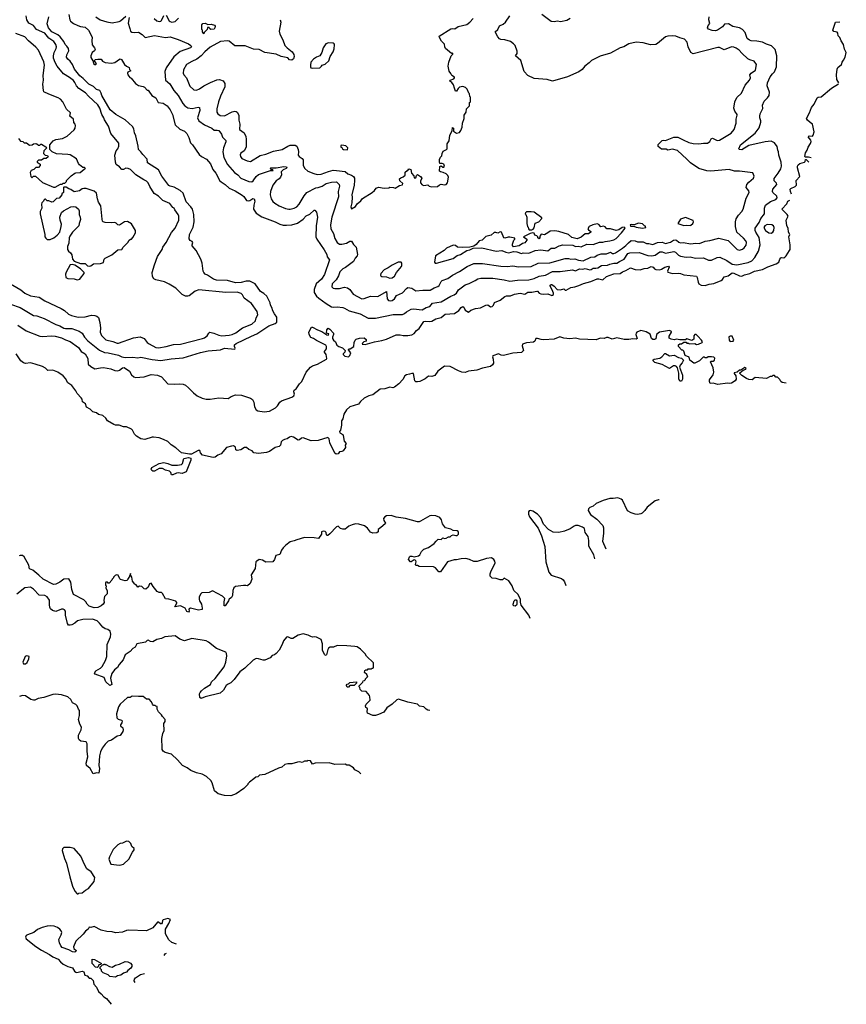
# Model space of a CAD drawing. Extents: x 1863017 to 1989460, y 394564 to 532820.
# Tile 37 of 213: x 1979060 to 1989460, y 429410 to 441798. Entities that reach past the tile are written whole.
import ezdxf

# ---------------------------------------------------------------- set-up
doc = ezdxf.new("R2010")
doc.units = 0

msp = doc.modelspace()

# ---------------------------------------------------------------- linework, layer by layer
at = {"layer": '0CON10XD'}
for points in [[(1978895, 438502), (1979075, 438398), (1979126, 438356), (1979195, 438324), (1979307, 438307), (1979375, 438262), (1979582, 438165), (1979625, 438137), (1979675, 438093), (1979713, 438075), (1979795, 438054), (1979885, 438058), (1979965, 438079), (1980005, 438078), (1980029, 438069), (1980050, 438050), (1980069, 437989), (1980075, 437915), (1980072, 437865), (1980091, 437825), (1980145, 437770), (1980230, 437750), (1980285, 437726), (1980305, 437727), (1980493, 437797), (1980575, 437807), (1980627, 437787), (1980663, 437735), (1980688, 437718), (1980775, 437674), (1980805, 437669), (1980905, 437684), (1980995, 437713), (1981085, 437715), (1981361, 437785), (1981384, 437795), (1981418, 437822), (1981438, 437855), (1981452, 437865), (1981503, 437855), (1981565, 437830), (1981605, 437822), (1981695, 437828), (1981735, 437838), (1981780, 437860), (1981865, 437921), (1981980, 437965), (1982025, 438011), (1982034, 438045), (1982056, 438085), (1982048, 438125), (1981978, 438225), (1981884, 438295), (1981864, 438335), (1981845, 438354), (1981795, 438370), (1981655, 438365), (1981315, 438399), (1981266, 438384), (1981193, 438325), (1981175, 438318), (1981145, 438318), (1981105, 438339), (1981025, 438418), (1980939, 438469), (1980880, 438500), (1980775, 438523), (1980748, 438538), (1980731, 438565), (1980728, 438615), (1980755, 438715), (1980793, 438817), (1980851, 438905), (1980862, 438935), (1980905, 438994), (1980971, 439119), (1981016, 439175), (1981064, 439275), (1981064, 439324), (1981056, 439345), (1981010, 439405), (1981005, 439426), (1980985, 439436), (1980947, 439485), (1980863, 439523), (1980805, 439576), (1980752, 439612), (1980697, 439697), (1980677, 439745), (1980655, 439766), (1980621, 439781), (1980520, 439845), (1980454, 439915), (1980425, 439927), (1980395, 439929), (1980365, 439914), (1980345, 439912), (1980317, 439947), (1980275, 439976), (1980265, 440005), (1980256, 440095), (1980274, 440146), (1980296, 440175), (1980307, 440205), (1980306, 440246), (1980208, 440365), (1980177, 440457), (1980127, 440537), (1980119, 440565), (1980095, 440605), (1980068, 440685), (1980045, 440725), (1979925, 440835), (1979889, 440879), (1979805, 440931), (1979776, 440965), (1979755, 441008), (1979735, 441032), (1979685, 441072), (1979611, 441115), (1979533, 441215), (1979505, 441261), (1979486, 441315), (1979485, 441345), (1979495, 441385), (1979520, 441435), (1979522, 441455), (1979515, 441486), (1979489, 441525), (1979425, 441565), (1979375, 441627), (1979273, 441673), (1979233, 441725), (1979173, 441753), (1979149, 441795), (1979142, 441845)], [(1978945, 438217), (1979065, 438177), (1979235, 438076), (1979275, 438072), (1979368, 438038), (1979514, 437964), (1979566, 437946), (1979615, 437918), (1979635, 437913), (1979715, 437914), (1979807, 437877), (1979846, 437855), (1979876, 437805), (1979916, 437756), (1980065, 437641), (1980125, 437610), (1980175, 437606), (1980305, 437575), (1980345, 437554), (1980385, 437546), (1980485, 437552), (1980545, 437544), (1980585, 437551), (1980725, 437521), (1980835, 437512), (1980965, 437531), (1981115, 437542), (1981335, 437612), (1981433, 437633), (1981585, 437644), (1981635, 437664), (1981765, 437652), (1981769, 437665), (1981761, 437685), (1981762, 437705), (1981782, 437725), (1981975, 437818), (1982045, 437845), (1982195, 437945), (1982273, 437977), (1982295, 437994), (1982296, 438055), (1982265, 438095), (1982244, 438135), (1982233, 438175), (1982217, 438205), (1982211, 438235), (1982168, 438318), (1982132, 438352), (1982089, 438379), (1982023, 438473), (1981955, 438510), (1981908, 438508), (1981845, 438491), (1981775, 438489), (1981675, 438517), (1981535, 438519), (1981497, 438535), (1981425, 438584), (1981395, 438598), (1981377, 438617), (1981368, 438635), (1981354, 438734), (1981338, 438785), (1981282, 438892), (1981232, 438952), (1981229, 438965), (1981237, 438995), (1981232, 439005), (1981205, 439018), (1981191, 439041), (1981196, 439095), (1981242, 439188), (1981255, 439255), (1981252, 439345), (1981234, 439414), (1981215, 439445), (1981155, 439505), (1981116, 439615), (1981077, 439647), (1981005, 439690), (1980955, 439702), (1980935, 439713), (1980849, 439829), (1980805, 439907), (1980670, 439995), (1980663, 440045), (1980611, 440101), (1980586, 440136), (1980554, 440165), (1980551, 440205), (1980522, 440335), (1980504, 440375), (1980495, 440424), (1980478, 440455), (1980386, 440536), (1980270, 440605), (1980200, 440665), (1980092, 440845), (1980085, 440875), (1980068, 440908), (1980028, 440918), (1979987, 440957), (1979929, 440985), (1979859, 441059), (1979815, 441091), (1979751, 441175), (1979725, 441235), (1979696, 441276), (1979665, 441299), (1979648, 441325), (1979652, 441355), (1979678, 441405), (1979676, 441435), (1979655, 441465), (1979632, 441485), (1979614, 441525), (1979570, 441580), (1979538, 441608), (1979466, 441645), (1979424, 441695), (1979406, 441746), (1979427, 441835)], [(1979679, 441865), (1979692, 441795), (1979701, 441781), (1979735, 441751), (1979790, 441725), (1979823, 441713), (1979884, 441704), (1979926, 441665), (1979961, 441605), (1979970, 441575), (1979966, 441535), (1979973, 441483), (1980001, 441445), (1980008, 441425), (1980003, 441407), (1979971, 441385), (1979954, 441345), (1979955, 441322), (1979982, 441282), (1979988, 441245), (1980005, 441232), (1980020, 441235), (1980027, 441247), (1980000, 441275), (1980000, 441285), (1980013, 441297), (1980045, 441300), (1980085, 441300), (1980100, 441275), (1980135, 441260), (1980215, 441250), (1980235, 441254), (1980255, 441260), (1980315, 441301), (1980325, 441304), (1980342, 441295), (1980377, 441235), (1980405, 441211), (1980437, 441197), (1980443, 441173), (1980458, 441155), (1980422, 441138), (1980416, 441125), (1980419, 441105), (1980445, 441072), (1980463, 441063), (1980517, 440995), (1980555, 440968), (1980615, 440958), (1980629, 440949), (1980665, 440910), (1980675, 440910), (1980685, 440900), (1980722, 440845), (1980773, 440813), (1980804, 440754), (1980865, 440746), (1980916, 440715), (1980954, 440665), (1980982, 440605), (1981017, 440475), (1981075, 440421), (1981133, 440395), (1981165, 440367), (1981190, 440315), (1981209, 440249), (1981233, 440225), (1981320, 440100), (1981348, 440075), (1981412, 440042)], [(1980019, 441835), (1980074, 441794), (1980155, 441769), (1980225, 441759), (1980313, 441777), (1980330, 441785), (1980395, 441844)], [(1980436, 441826), (1980423, 441755), (1980446, 441686), (1980454, 441655), (1980472, 441642), (1980506, 441636), (1980555, 441639), (1980601, 441611), (1980640, 441575), (1980755, 441598), (1980895, 441575), (1980955, 441581), (1981055, 441549), (1981183, 441493), (1981215, 441472), (1981220, 441455), (1981207, 441445), (1981081, 441399), (1981001, 441329), (1980905, 441190), (1980886, 441145), (1980894, 441035), (1980949, 440989), (1980998, 440905), (1981052, 440842), (1981112, 440745), (1981137, 440715), (1981175, 440688), (1981229, 440681), (1981305, 440699), (1981323, 440693), (1981325, 440655), (1981299, 440565), (1981315, 440525), (1981385, 440477), (1981478, 440435), (1981505, 440406), (1981545, 440408), (1981565, 440402), (1981599, 440359), (1981611, 440321), (1981655, 440276), (1981655, 440260), (1981623, 440185), (1981615, 440135), (1981629, 440065), (1981675, 439975), (1981762, 439875), (1981805, 439844), (1981843, 439805), (1981945, 439761), (1981979, 439759), (1981998, 439772), (1982034, 439826), (1982065, 439848), (1982215, 439900), (1982248, 439902), (1982245, 439910), (1982222, 439912), (1982213, 439925), (1982220, 439935), (1982285, 439932), (1982385, 439949), (1982416, 439946), (1982422, 439935), (1982412, 439925), (1982375, 439907), (1982348, 439885), (1982352, 439845), (1982341, 439815), (1982326, 439795), (1982288, 439772), (1982246, 439715), (1982215, 439635), (1982210, 439595), (1982224, 439545), (1982245, 439512), (1982269, 439489), (1982325, 439454), (1982405, 439421), (1982445, 439412), (1982465, 439412), (1982515, 439428), (1982545, 439445), (1982577, 439475), (1982638, 439582), (1982674, 439625), (1982784, 439684), (1982815, 439685), (1982867, 439705), (1982914, 439735), (1982985, 439755), (1983045, 439758), (1983078, 439725), (1983082, 439705), (1983069, 439635), (1983070, 439570), (1982988, 439315), (1982971, 439215), (1982974, 439165), (1983007, 439107), (1983025, 439045), (1983053, 438993), (1983084, 438974), (1983115, 438972), (1983172, 438988), (1983215, 439011), (1983235, 439010), (1983260, 438970), (1983294, 438935), (1983312, 438845), (1983308, 438825), (1983282, 438798), (1983260, 438755), (1983158, 438682), (1983125, 438662), (1983086, 438625), (1983070, 438575), (1983040, 438525), (1982991, 438475), (1982986, 438435), (1983002, 438422), (1983026, 438414), (1983085, 438415), (1983145, 438431), (1983184, 438424), (1983214, 438405), (1983255, 438344), (1983365, 438286), (1983395, 438288), (1983475, 438318), (1983565, 438315), (1983676, 438376), (1983685, 438285), (1983701, 438265), (1983725, 438260), (1983745, 438264), (1983774, 438285), (1983801, 438329), (1983875, 438361), (1983925, 438416), (1983945, 438427), (1983995, 438421), (1984045, 438387), (1984134, 438396), (1984225, 438395), (1984274, 438425), (1984320, 438440), (1984339, 438455), (1984364, 438505), (1984375, 438515), (1984448, 438542), (1984505, 438585), (1984595, 438629), (1984689, 438691), (1984775, 438729), (1984885, 438731), (1985115, 438697), (1985194, 438694), (1985265, 438700), (1985335, 438688), (1985495, 438693), (1985585, 438733), (1985730, 438740), (1985925, 438795), (1985965, 438793), (1985995, 438783), (1986045, 438791), (1986091, 438771), (1986150, 438765), (1986245, 438812), (1986295, 438815), (1986325, 438835), (1986375, 438851), (1986445, 438852), (1986495, 438871), (1986518, 438858), (1986535, 438856), (1986558, 438865), (1986645, 438923), (1986688, 438955), (1986718, 438992), (1986755, 439018), (1986805, 439017), (1986835, 439004), (1986905, 439001), (1986945, 438984), (1986975, 438983), (1987025, 438970), (1987085, 438995), (1987145, 438998), (1987185, 438980), (1987250, 439000), (1987285, 439022), (1987305, 439026), (1987322, 439022), (1987355, 438997), (1987375, 438990), (1987407, 438993), (1987505, 438978), (1987565, 438986), (1987615, 438982), (1987685, 439010), (1987742, 439018), (1987855, 439050), (1987975, 439018), (1988086, 438906), (1988115, 438899), (1988155, 438912), (1988175, 438926), (1988200, 438960), (1988205, 438995), (1988197, 439015), (1988168, 439048), (1988085, 439125), (1988067, 439197), (1988066, 439255), (1988076, 439294), (1988102, 439338), (1988145, 439386), (1988161, 439415), (1988202, 439552), (1988238, 439625), (1988232, 439645), (1988202, 439685), (1988209, 439725), (1988232, 439755), (1988294, 439805), (1988300, 439830), (1988285, 439872), (1988115, 439894), (1988055, 439892), (1987985, 439914), (1987755, 439890), (1987705, 439898), (1987605, 439927), (1987500, 439995), (1987454, 440045), (1987335, 440151), (1987275, 440167), (1987215, 440158), (1987193, 440167), (1987135, 440168), (1987092, 440202), (1987092, 440228), (1987145, 440278), (1987165, 440282), (1987185, 440277), (1987290, 440320), (1987341, 440321), (1987407, 440287), (1987481, 440251), (1987535, 440240), (1987605, 440234), (1987665, 440246), (1987715, 440246), (1987744, 440265), (1987762, 440298), (1987775, 440306), (1987835, 440278), (1987865, 440284), (1988011, 440369), (1988050, 440415), (1988073, 440495), (1988074, 440546), (1988088, 440595), (1988088, 440605), (1988056, 440646), (1988044, 440684), (1988058, 440765), (1988081, 440819), (1988142, 440875), (1988188, 440972), (1988244, 441036), (1988257, 441065), (1988248, 441105), (1988262, 441125), (1988316, 441164), (1988330, 441235), (1988303, 441275), (1988245, 441291), (1988222, 441305), (1988145, 441376), (1988113, 441413), (1988075, 441441), (1988045, 441453), (1988015, 441456), (1987925, 441418), (1987865, 441447), (1987843, 441447), (1987535, 441368), (1987506, 441386), (1987469, 441455), (1987459, 441515), (1987425, 441554), (1987365, 441569), (1987315, 441591), (1987275, 441594), (1987215, 441591), (1987185, 441581), (1987085, 441497), (1987065, 441487), (1986995, 441480), (1986905, 441508), (1986815, 441515), (1986725, 441494), (1986662, 441458), (1986615, 441442), (1986492, 441378), (1986365, 441340), (1986253, 441285), (1986227, 441253), (1986171, 441215), (1986138, 441172), (1986095, 441142), (1985951, 441079), (1985765, 441024), (1985695, 441044), (1985535, 441056), (1985455, 441095), (1985409, 441145), (1985365, 441285), (1985298, 441345), (1985319, 441371), (1985320, 441400), (1985294, 441474), (1985275, 441496), (1985234, 441524), (1985165, 441546), (1985115, 441548), (1985095, 441558), (1985075, 441580), (1985043, 441645), (1985074, 441676), (1985095, 441721), (1985145, 441742), (1985171, 441765), (1985227, 441845)], [(1980752, 441812), (1980784, 441784), (1980815, 441777), (1980835, 441780), (1980845, 441789), (1980875, 441851)], [(1980905, 441853), (1980940, 441785), (1980955, 441773), (1980975, 441768), (1981015, 441775), (1981058, 441815)], [(1982338, 441798), (1982346, 441765), (1982324, 441655), (1982335, 441617), (1982372, 441545), (1982398, 441475), (1982424, 441445), (1982490, 441395), (1982509, 441359), (1982512, 441335), (1982505, 441305), (1982485, 441287), (1982455, 441292), (1982435, 441316), (1982350, 441335), (1982285, 441362), (1982145, 441383), (1982072, 441422), (1982002, 441428), (1981895, 441469), (1981765, 441469), (1981695, 441528), (1981675, 441532), (1981585, 441522), (1981455, 441453), (1981390, 441395), (1981345, 441345), (1981289, 441301), (1981225, 441273), (1981159, 441235), (1981122, 441165), (1981118, 441125), (1981124, 441105), (1981157, 441065), (1981200, 440960), (1981250, 440915), (1981285, 440910), (1981324, 440926), (1981378, 440965), (1981462, 441008), (1981541, 441039), (1981575, 441044), (1981619, 441029), (1981639, 440995), (1981643, 440955), (1981586, 440835), (1981560, 440765), (1981542, 440675), (1981542, 440635), (1981555, 440614), (1981583, 440593), (1981635, 440588), (1981732, 440638), (1981765, 440646), (1981785, 440642), (1981795, 440635), (1981818, 440595), (1981819, 440535), (1981828, 440485), (1981825, 440418), (1981886, 440375), (1981905, 440330), (1981911, 440295), (1981908, 440195), (1981885, 440149), (1981842, 440118), (1981834, 440096), (1981837, 440075), (1981855, 440052), (1981920, 440020), (1981965, 440014), (1982085, 440088), (1982159, 440105), (1982255, 440145), (1982364, 440166), (1982435, 440208), (1982465, 440218), (1982525, 440217), (1982546, 440205), (1982564, 440165), (1982569, 440135), (1982564, 440094), (1982576, 440076), (1982615, 440052), (1982626, 440036), (1982626, 439965), (1982646, 439925), (1982685, 439893), (1982762, 439862), (1982801, 439851), (1982855, 439855), (1982945, 439889), (1983005, 439903), (1983045, 439902), (1983155, 439887), (1983189, 439859), (1983235, 439842), (1983261, 439825), (1983272, 439805), (1983273, 439773), (1983267, 439715), (1983239, 439595), (1983243, 439565), (1983238, 439495), (1983227, 439445), (1983235, 439420), (1983285, 439446), (1983308, 439482), (1983353, 439517), (1983375, 439550), (1983496, 439624), (1983523, 439647), (1983545, 439678), (1983575, 439692), (1983645, 439680), (1983705, 439682), (1983715, 439690), (1983765, 439688), (1983785, 439680), (1983838, 439712), (1983875, 439720), (1983880, 439735), (1983842, 439772), (1983840, 439795), (1983855, 439810), (1983885, 439820), (1983908, 439842), (1983912, 439878), (1983935, 439900), (1983945, 439900), (1983955, 439920), (1983980, 439915), (1983988, 439868), (1984020, 439835), (1984025, 439810), (1984045, 439810), (1984052, 439838), (1984065, 439848), (1984102, 439825), (1984118, 439805), (1984102, 439765), (1984104, 439744), (1984125, 439718), (1984145, 439710), (1984195, 439720), (1984210, 439705), (1984244, 439694), (1984315, 439698), (1984342, 439718), (1984365, 439727), (1984405, 439720), (1984425, 439726), (1984444, 439745), (1984454, 439815), (1984448, 439838), (1984425, 439858), (1984387, 439877), (1984355, 439882), (1984343, 439893), (1984345, 439950), (1984365, 439958), (1984383, 439943), (1984395, 439942), (1984403, 439955), (1984395, 439978), (1984375, 439988), (1984345, 439990), (1984340, 440005), (1984343, 440037), (1984355, 440070), (1984370, 440085), (1984374, 440116), (1984388, 440145), (1984430, 440165), (1984438, 440175), (1984438, 440235), (1984462, 440275), (1984474, 440345), (1984502, 440398), (1984505, 440440), (1984520, 440435), (1984520, 440395), (1984555, 440372), (1984595, 440380), (1984610, 440405), (1984628, 440445), (1984633, 440495), (1984653, 440555), (1984654, 440595), (1984678, 440635), (1984683, 440677), (1984720, 440715), (1984720, 440755), (1984730, 440765), (1984730, 440825), (1984723, 440833), (1984720, 440865), (1984710, 440875), (1984688, 440925), (1984670, 440945), (1984635, 440956), (1984592, 440948), (1984576, 440934), (1984555, 440898), (1984545, 440900), (1984539, 440909), (1984532, 440938), (1984519, 440979), (1984497, 441007), (1984472, 441025), (1984475, 441037), (1984522, 441055), (1984532, 441065), (1984532, 441075), (1984497, 441095), (1984485, 441122), (1984462, 441152), (1984453, 441215), (1984458, 441265), (1984490, 441345), (1984508, 441362), (1984510, 441375), (1984492, 441372), (1984418, 441435), (1984408, 441455), (1984405, 441490), (1984368, 441528), (1984340, 441575), (1984338, 441592), (1984485, 441682), (1984505, 441688), (1984535, 441684), (1984575, 441714), (1984685, 441739), (1984725, 441767), (1984765, 441812)], [(1981375, 441620), (1981360, 441645), (1981360, 441665), (1981350, 441675), (1981350, 441735), (1981365, 441750), (1981395, 441756), (1981428, 441738), (1981471, 441741), (1981509, 441729), (1981518, 441715), (1981517, 441697), (1981505, 441678), (1981463, 441673), (1981450, 441685), (1981445, 441700), (1981425, 441700), (1981420, 441675), (1981382, 441638), (1981375, 441620)], [(1981412, 440042), (1981461, 439985), (1981489, 439915), (1981527, 439865), (1981580, 439770), (1981595, 439756), (1981645, 439723), (1981697, 439677), (1981772, 439645), (1981861, 439591), (1981879, 439575), (1981915, 439524), (1981935, 439519), (1981955, 439522), (1981995, 439546), (1982012, 439542), (1982019, 439515), (1982005, 439465), (1982000, 439415), (1982035, 439365), (1982105, 439316), (1982276, 439255), (1982335, 439224), (1982374, 439214), (1982415, 439212), (1982485, 439218), (1982555, 439237), (1982625, 439288), (1982665, 439329), (1982709, 439351), (1982765, 439402), (1982775, 439402), (1982796, 439376), (1982809, 439315), (1982791, 439205), (1982787, 439065), (1982800, 439035), (1982892, 438902), (1982923, 438845), (1982930, 438815), (1982958, 438775), (1982895, 438591), (1982856, 438535), (1982792, 438475), (1982763, 438405), (1982765, 438365), (1982795, 438321), (1982825, 438294), (1982918, 438225), (1982985, 438186), (1983005, 438180), (1983055, 438186), (1983125, 438176), (1983145, 438167), (1983206, 438136), (1983345, 438096), (1983445, 438043), (1983535, 438041), (1983757, 438087), (1983875, 438090), (1983900, 438100), (1983925, 438124), (1983984, 438156), (1984015, 438160), (1984125, 438149), (1984175, 438177), (1984219, 438191), (1984255, 438230), (1984365, 438250), (1984485, 438320), (1984525, 438336), (1984555, 438358), (1984581, 438399), (1984665, 438461), (1984715, 438480), (1984792, 438515), (1984825, 438537), (1984864, 438546), (1985015, 438545), (1985156, 438526), (1985225, 438509), (1985325, 438522), (1985465, 438523), (1985535, 438540), (1985595, 438572), (1985675, 438582), (1985765, 438631), (1985859, 438631), (1986015, 438652), (1986055, 438640), (1986105, 438662), (1986145, 438660), (1986175, 438668), (1986235, 438652), (1986250, 438655), (1986275, 438673), (1986311, 438671), (1986336, 438675), (1986380, 438705), (1986455, 438709), (1986485, 438723), (1986535, 438735), (1986575, 438735), (1986605, 438757), (1986665, 438785), (1986713, 438855), (1986736, 438864), (1986855, 438869), (1986965, 438833), (1987015, 438828), (1987055, 438837), (1987115, 438879), (1987145, 438876), (1987185, 438860), (1987291, 438881), (1987311, 438871), (1987349, 438835), (1987375, 438824), (1987445, 438810), (1987495, 438815), (1987565, 438798), (1987665, 438802), (1987726, 438774), (1987765, 438773), (1987834, 438806), (1987871, 438811), (1987959, 438769), (1988025, 438722), (1988085, 438713), (1988225, 438743), (1988270, 438765), (1988311, 438805), (1988355, 438886), (1988375, 438965), (1988366, 439056), (1988321, 439125), (1988313, 439145), (1988314, 439175), (1988363, 439247), (1988384, 439295), (1988431, 439355), (1988429, 439425), (1988445, 439465), (1988505, 439510), (1988574, 439535), (1988591, 439555), (1988585, 439578), (1988535, 439622), (1988532, 439635), (1988537, 439665), (1988586, 439725), (1988580, 439740), (1988551, 439771), (1988552, 439798), (1988604, 439865), (1988635, 439920), (1988646, 439955), (1988639, 440005), (1988612, 440092), (1988608, 440135), (1988597, 440157), (1988589, 440201), (1988558, 440248), (1988515, 440269), (1988439, 440261), (1988234, 440216), (1988145, 440159), (1988114, 440164), (1988109, 440175), (1988131, 440225), (1988315, 440372), (1988362, 440438), (1988387, 440507), (1988387, 440527), (1988373, 440565), (1988373, 440585), (1988378, 440615), (1988410, 440680), (1988404, 440724), (1988426, 440774), (1988470, 440815), (1988491, 440845), (1988495, 440885), (1988464, 440965), (1988467, 441005), (1988502, 441078), (1988532, 441118), (1988557, 441143), (1988581, 441205), (1988588, 441345), (1988565, 441421), (1988519, 441469), (1988458, 441488), (1988405, 441517), (1988335, 441529), (1988265, 441532), (1988241, 441541), (1988213, 441563), (1988189, 441635), (1988156, 441675), (1988115, 441696), (1988031, 441711), (1987977, 441747), (1987929, 441741), (1987902, 441708), (1987840, 441665), (1987815, 441659), (1987773, 441663), (1987728, 441678), (1987714, 441695), (1987724, 441725), (1987745, 441750), (1987732, 441795), (1987733, 441835)], [(1985628, 441868), (1985745, 441779), (1985785, 441776), (1985825, 441785), (1985865, 441777), (1985945, 441791), (1985985, 441817)], [(1989368, 441005), (1989341, 441045), (1989339, 441105), (1989346, 441175), (1989355, 441196), (1989398, 441232), (1989409, 441265), (1989423, 441287), (1989448, 441325), (1989460, 441385), (1989439, 441425), (1989425, 441485), (1989395, 441531), (1989379, 441575), (1989356, 441596), (1989355, 441628), (1989345, 441639), (1989305, 441648), (1989292, 441665), (1989324, 441765), (1989380, 441769)], [(1979045, 440302), (1979069, 440269), (1979100, 440265), (1979115, 440250), (1979145, 440250), (1979185, 440220), (1979217, 440223), (1979233, 440237), (1979265, 440240), (1979277, 440237), (1979295, 440220), (1979315, 440220), (1979325, 440230), (1979335, 440230), (1979388, 440198), (1979400, 440185), (1979362, 440148), (1979360, 440115), (1979382, 440092), (1979408, 440088), (1979418, 440072), (1979395, 440050), (1979365, 440050), (1979335, 440030), (1979295, 440030), (1979280, 440015), (1979280, 440005), (1979318, 439978), (1979317, 439963), (1979295, 439940), (1979265, 439940), (1979250, 439925), (1979238, 439912), (1979205, 439900), (1979190, 439875), (1979200, 439825), (1979212, 439812), (1979218, 439812), (1979235, 439830), (1979257, 439827), (1979345, 439748), (1979485, 439690), (1979505, 439690), (1979575, 439730), (1979595, 439730), (1979605, 439740), (1979628, 439742), (1979647, 439763), (1979650, 439775), (1979707, 439833), (1979755, 439868), (1979767, 439873), (1979820, 439875), (1979872, 439918), (1979890, 439925), (1979877, 439937), (1979855, 439940), (1979812, 439972), (1979799, 439989), (1979776, 440046), (1979695, 440097), (1979665, 440103), (1979525, 440108), (1979467, 440137), (1979440, 440165), (1979440, 440225), (1979482, 440275), (1979515, 440290), (1979600, 440305), (1979657, 440333), (1979745, 440410), (1979760, 440435), (1979762, 440465), (1979758, 440485), (1979743, 440505), (1979737, 440545), (1979692, 440585), (1979698, 440625), (1979651, 440671), (1979601, 440765), (1979575, 440796), (1979545, 440816), (1979425, 440860), (1979365, 440892), (1979358, 440905), (1979351, 440985), (1979359, 441035), (1979356, 441094), (1979372, 441225), (1979365, 441269), (1979295, 441416), (1979265, 441451), (1979171, 441531), (1979125, 441581), (1979013, 441625)], [(1982745, 441187), (1982835, 441190), (1982858, 441212), (1982864, 441226), (1982905, 441240), (1982951, 441279), (1982967, 441335), (1983003, 441395), (1983015, 441430), (1983020, 441480), (1983016, 441495), (1983005, 441503), (1982944, 441506), (1982910, 441495), (1982878, 441445), (1982860, 441385), (1982838, 441345), (1982795, 441328), (1982755, 441300), (1982725, 441262), (1982717, 441225), (1982718, 441205), (1982725, 441192), (1982745, 441187)], [(1989020, 440059), (1988985, 440067), (1988948, 440068), (1988938, 440078), (1988948, 440122), (1988966, 440155), (1988979, 440195), (1989009, 440241), (1989018, 440265), (1989014, 440284), (1988982, 440325), (1988995, 440335), (1989037, 440333), (1989045, 440344), (1989055, 440385), (1989037, 440485), (1989005, 440503), (1988974, 440535), (1988960, 440555), (1988962, 440565), (1988999, 440625), (1989022, 440695), (1989056, 440735), (1989094, 440815), (1989107, 440823), (1989145, 440828), (1989273, 440937), (1989361, 440991)], [(1983185, 440160), (1983190, 440185), (1983165, 440210), (1983115, 440220), (1983100, 440215), (1983100, 440195), (1983115, 440190), (1983120, 440175), (1983133, 440163), (1983185, 440160)], [(1988772, 439604), (1988757, 439635), (1988754, 439665), (1988762, 439675), (1988815, 439699), (1988834, 439715), (1988831, 439775), (1988876, 439824), (1988848, 439932), (1988848, 439955), (1988855, 439971), (1988875, 439989), (1988936, 440004), (1988943, 440015), (1988945, 440040), (1988955, 440040), (1988987, 440007)], [(1979935, 438697), (1979955, 438700), (1979990, 438725), (1980075, 438730), (1980115, 438744), (1980122, 438785), (1980134, 438796), (1980220, 438840), (1980295, 438904), (1980345, 438908), (1980362, 438935), (1980422, 438995), (1980438, 439025), (1980455, 439038), (1980465, 439038), (1980485, 439058), (1980518, 439115), (1980518, 439145), (1980468, 439228), (1980415, 439258), (1980380, 439255), (1980315, 439212), (1980295, 439217), (1980275, 439237), (1980255, 439247), (1980215, 439242), (1980135, 439247), (1980112, 439255), (1980102, 439265), (1980096, 439286), (1980083, 439455), (1980053, 439503), (1980039, 439545), (1980028, 439615), (1979999, 439639), (1979895, 439674), (1979865, 439674), (1979845, 439669), (1979814, 439646), (1979745, 439634), (1979705, 439662), (1979678, 439668), (1979645, 439690), (1979615, 439690), (1979610, 439685), (1979610, 439625), (1979590, 439605), (1979590, 439595), (1979572, 439575), (1979558, 439552), (1979522, 439548), (1979480, 439505), (1979465, 439500), (1979427, 439517), (1979405, 439520), (1979385, 439540), (1979375, 439540), (1979362, 439528), (1979360, 439515), (1979340, 439495), (1979333, 439477), (1979338, 439425), (1979319, 439385), (1979316, 439355), (1979378, 439095), (1979378, 439065), (1979387, 439047), (1979405, 439032), (1979445, 439032), (1979488, 439052), (1979532, 439085), (1979563, 439125), (1979583, 439195), (1979587, 439225), (1979570, 439275), (1979567, 439315), (1979585, 439370), (1979610, 439395), (1979705, 439442), (1979735, 439448), (1979765, 439442), (1979798, 439415), (1979810, 439395), (1979810, 439345), (1979822, 439315), (1979826, 439284), (1979807, 439235), (1979803, 439205), (1979726, 439125), (1979690, 439075), (1979682, 439055), (1979678, 438985), (1979660, 438945), (1979660, 438905), (1979674, 438884), (1979700, 438865), (1979715, 438840), (1979723, 438785), (1979745, 438758), (1979825, 438730), (1979885, 438729), (1979915, 438703), (1979935, 438697)], [(1979035, 437953), (1979142, 437882), (1979315, 437814), (1979350, 437810), (1979455, 437820), (1979505, 437818), (1979585, 437795), (1979635, 437770), (1979695, 437750), (1979801, 437675), (1979832, 437622), (1979883, 437593), (1979916, 437535), (1979922, 437465), (1979953, 437433), (1980005, 437404), (1980075, 437419), (1980115, 437420), (1980205, 437403), (1980255, 437384), (1980295, 437381), (1980315, 437388), (1980355, 437419), (1980375, 437420), (1980441, 437375), (1980465, 437330), (1980495, 437303), (1980515, 437297), (1980625, 437306), (1980715, 437334), (1980795, 437325), (1980845, 437305), (1980925, 437215), (1981005, 437212), (1981065, 437218), (1981115, 437212), (1981145, 437198), (1981185, 437168), (1981245, 437105), (1981295, 437066), (1981357, 437037), (1981405, 437025), (1981455, 437025), (1981565, 437040), (1981685, 437033), (1981722, 437058), (1981775, 437078), (1981852, 437072), (1981964, 437034), (1981989, 437019), (1982008, 436985), (1982015, 436925), (1982035, 436890), (1982055, 436875), (1982135, 436866), (1982205, 436874), (1982277, 436913), (1982305, 436941), (1982335, 436985), (1982355, 437001), (1982485, 437049), (1982508, 437065), (1982516, 437085), (1982509, 437115), (1982514, 437135), (1982537, 437153), (1982579, 437215), (1982609, 437245), (1982664, 437365), (1982720, 437425), (1982745, 437441), (1982807, 437463), (1982922, 437525), (1982923, 437535), (1982917, 437585), (1982894, 437615), (1982895, 437625), (1982920, 437655), (1982920, 437685), (1982913, 437703), (1982795, 437762), (1982758, 437788), (1982725, 437799), (1982701, 437835), (1982697, 437865), (1982730, 437930), (1982745, 437929), (1982805, 437894), (1982863, 437873), (1982925, 437834), (1982945, 437830), (1982950, 437845), (1982922, 437852), (1982924, 437895), (1982940, 437915), (1982962, 437905), (1983008, 437855), (1983010, 437835), (1982997, 437803), (1982996, 437785), (1983007, 437767), (1983034, 437745), (1983052, 437702), (1983075, 437686), (1983121, 437671), (1983157, 437637), (1983152, 437615), (1983130, 437595), (1983132, 437585), (1983152, 437565), (1983195, 437558), (1983215, 437573), (1983226, 437606), (1983198, 437645), (1983200, 437655), (1983218, 437658), (1983265, 437688), (1983269, 437735), (1983280, 437765), (1983295, 437778), (1983335, 437789), (1983393, 437793), (1983418, 437775), (1983420, 437755), (1983390, 437745), (1983375, 437730), (1983370, 437715), (1983405, 437710), (1983524, 437746), (1983615, 437760), (1983675, 437777), (1983795, 437833), (1983845, 437832), (1983885, 437823), (1983945, 437823), (1983995, 437833), (1984025, 437850), (1984053, 437887), (1984085, 437912), (1984145, 438000), (1984165, 438006), (1984215, 438001), (1984245, 438005), (1984295, 438035), (1984365, 438052), (1984415, 438092), (1984530, 438100), (1984585, 438137), (1984615, 438177), (1984635, 438189), (1984649, 438179), (1984666, 438145), (1984705, 438120), (1984736, 438144), (1984795, 438166), (1984857, 438173), (1984925, 438208), (1984949, 438209), (1984985, 438186), (1985005, 438189), (1985022, 438205), (1985035, 438238), (1985105, 438269), (1985165, 438316), (1985186, 438324), (1985235, 438322), (1985285, 438343), (1985355, 438356), (1985415, 438344), (1985455, 438369), (1985505, 438371), (1985565, 438384), (1985575, 438382), (1985597, 438357), (1985615, 438348), (1985653, 438343), (1985705, 438350), (1985755, 438327), (1985765, 438330), (1985775, 438341), (1985775, 438355), (1985760, 438400), (1985736, 438445), (1985735, 438456), (1985745, 438465), (1985756, 438465), (1985785, 438447), (1985823, 438403), (1985865, 438399), (1985905, 438412), (1985925, 438394), (1985935, 438393), (1985995, 438430), (1986044, 438436), (1986095, 438452), (1986155, 438480), (1986247, 438503), (1986325, 438536), (1986345, 438537), (1986395, 438526), (1986443, 438567), (1986535, 438600), (1986615, 438605), (1986645, 438627), (1986688, 438642), (1986745, 438674), (1986805, 438656), (1986865, 438652), (1986915, 438666), (1986965, 438671), (1987005, 438693), (1987031, 438685), (1987045, 438664), (1987063, 438653), (1987115, 438652), (1987135, 438658), (1987175, 438685), (1987225, 438698), (1987230, 438685), (1987211, 438635), (1987213, 438623), (1987274, 438604), (1987345, 438608), (1987373, 438603), (1987415, 438587), (1987575, 438571), (1987585, 438556), (1987595, 438495), (1987605, 438475), (1987635, 438458), (1987685, 438455), (1987735, 438470), (1987795, 438478), (1987884, 438516), (1987901, 438529), (1987925, 438564), (1987975, 438576), (1988025, 438612), (1988045, 438610), (1988115, 438574), (1988145, 438572), (1988181, 438589), (1988246, 438606), (1988305, 438635), (1988406, 438654), (1988475, 438688), (1988578, 438725), (1988610, 438745), (1988622, 438785), (1988635, 438800), (1988647, 438807), (1988675, 438802), (1988685, 438808), (1988702, 438825), (1988746, 438894), (1988753, 438907), (1988756, 438965), (1988738, 439065), (1988751, 439095), (1988735, 439126), (1988727, 439175), (1988712, 439205), (1988702, 439275), (1988727, 439325), (1988715, 439348), (1988649, 439415), (1988710, 439480), (1988725, 439515), (1988748, 439529)], [(1985505, 439152), (1985519, 439161), (1985532, 439178), (1985544, 439236), (1985590, 439255), (1985630, 439295), (1985630, 439305), (1985535, 439377), (1985495, 439382), (1985435, 439380), (1985422, 439368), (1985420, 439355), (1985430, 439345), (1985440, 439315), (1985440, 439235), (1985450, 439195), (1985457, 439187), (1985460, 439165), (1985470, 439155), (1985505, 439152)], [(1987495, 439208), (1987505, 439212), (1987530, 439235), (1987538, 439255), (1987535, 439270), (1987435, 439307), (1987375, 439287), (1987340, 439235), (1987415, 439210), (1987455, 439213), (1987495, 439208)], [(1984305, 438734), (1984512, 438795), (1984565, 438831), (1984608, 438845), (1984685, 438894), (1984725, 438904), (1984766, 438924), (1984875, 438927), (1985055, 438886), (1985125, 438894), (1985175, 438874), (1985215, 438866), (1985275, 438882), (1985316, 438876), (1985375, 438857), (1985396, 438864), (1985465, 438862), (1985545, 438892), (1985615, 438901), (1985705, 438891), (1985745, 438922), (1985795, 438925), (1985847, 438953), (1985895, 438964), (1986020, 438960), (1986055, 438944), (1986085, 438947), (1986125, 438938), (1986195, 438974), (1986275, 438971), (1986355, 438997), (1986395, 438997), (1986425, 439009), (1986485, 439014), (1986535, 439030), (1986566, 439045), (1986633, 439115), (1986678, 439175), (1986667, 439187), (1986640, 439185), (1986597, 439153), (1986565, 439147), (1986495, 439167), (1986448, 439168), (1986425, 439190), (1986405, 439198), (1986373, 439193), (1986345, 439222), (1986325, 439230), (1986272, 439218), (1986226, 439194), (1986208, 439165), (1986215, 439152), (1986248, 439135), (1986246, 439124), (1986215, 439103), (1986175, 439102), (1986125, 439062), (1986075, 439040), (1986009, 439059), (1985966, 439096), (1985843, 439133), (1985795, 439142), (1985735, 439138), (1985703, 439117), (1985665, 439090), (1985622, 439098), (1985600, 439065), (1985607, 439053), (1985595, 439042), (1985580, 439055), (1985580, 439065), (1985568, 439078), (1985540, 439085), (1985535, 439110), (1985515, 439118), (1985483, 439107), (1985400, 439065), (1985440, 439035), (1985440, 439025), (1985415, 438990), (1985385, 438980), (1985345, 438952), (1985275, 438940), (1985260, 438955), (1985260, 438975), (1985278, 439022), (1985290, 439035), (1985288, 439048), (1985225, 439063), (1985205, 439062), (1985165, 439048), (1985152, 439055), (1985120, 439125), (1985105, 439128), (1985075, 439112), (1985052, 439122), (1985028, 439122), (1984992, 439088), (1984925, 439070), (1984878, 439022), (1984840, 439015), (1984802, 438968), (1984775, 438948), (1984725, 438936), (1984635, 438932), (1984567, 438937), (1984545, 438957), (1984515, 438960), (1984430, 438925), (1984402, 438895), (1984290, 438825), (1984277, 438747), (1984286, 438736), (1984305, 438734)], [(1986895, 439174), (1986940, 439185), (1986935, 439200), (1986925, 439200), (1986895, 439228), (1986845, 439236), (1986792, 439218), (1986755, 439220), (1986740, 439215), (1986745, 439200), (1986785, 439200), (1986815, 439187), (1986895, 439174)], [(1988515, 439114), (1988536, 439124), (1988549, 439145), (1988553, 439183), (1988544, 439204), (1988525, 439216), (1988465, 439221), (1988435, 439203), (1988424, 439185), (1988442, 439145), (1988485, 439117), (1988515, 439114)], [(1979785, 438524), (1979815, 438534), (1979827, 438545), (1979870, 438605), (1979870, 438615), (1979825, 438664), (1979755, 438710), (1979725, 438717), (1979695, 438712), (1979645, 438620), (1979638, 438595), (1979640, 438555), (1979665, 438542), (1979745, 438537), (1979785, 438524)], [(1983715, 438547), (1983745, 438552), (1983775, 438572), (1983801, 438619), (1983865, 438692), (1983870, 438705), (1983868, 438735), (1983860, 438745), (1983824, 438746), (1983745, 438710), (1983698, 438675), (1983645, 438650), (1983603, 438605), (1983598, 438585), (1983604, 438574), (1983618, 438568), (1983675, 438564), (1983715, 438547)], [(1988703, 437226), (1988654, 437234), (1988638, 437245), (1988625, 437270), (1988595, 437300), (1988575, 437300), (1988555, 437320), (1988535, 437320), (1988525, 437310), (1988503, 437307), (1988455, 437284), (1988315, 437297), (1988275, 437268), (1988235, 437270), (1988203, 437283), (1988145, 437320), (1988120, 437345), (1988120, 437355), (1988162, 437388), (1988198, 437402), (1988200, 437415), (1988185, 437420), (1988135, 437390), (1988115, 437390), (1988087, 437363), (1988050, 437355), (1988050, 437345), (1988072, 437315), (1988074, 437275), (1988060, 437255), (1988015, 437226), (1987995, 437221), (1987965, 437226), (1987845, 437206), (1987786, 437226), (1987749, 437219), (1987737, 437245), (1987737, 437265), (1987785, 437330), (1987792, 437365), (1987786, 437416), (1987752, 437495), (1987758, 437502), (1987785, 437503), (1987802, 437515), (1987805, 437540), (1987792, 437552), (1987765, 437558), (1987724, 437556), (1987705, 437542), (1987685, 437543), (1987675, 437552), (1987658, 437552), (1987612, 437505), (1987555, 437477), (1987540, 437475), (1987492, 437515), (1987485, 437550), (1987432, 437572), (1987418, 437628), (1987405, 437640), (1987392, 437642), (1987350, 437685), (1987350, 437705), (1987365, 437720), (1987385, 437720), (1987415, 437740), (1987445, 437740), (1987455, 437730), (1987475, 437730), (1987485, 437720), (1987555, 437722), (1987575, 437713), (1987600, 437715), (1987645, 437738), (1987650, 437745), (1987640, 437765), (1987592, 437815), (1987572, 437835), (1987555, 437838), (1987542, 437822), (1987542, 437778), (1987515, 437760), (1987455, 437782), (1987435, 437770), (1987415, 437768), (1987365, 437768), (1987325, 437778), (1987295, 437772), (1987255, 437777), (1987232, 437792), (1987230, 437815), (1987262, 437865), (1987262, 437875), (1987235, 437886), (1987112, 437868), (1987072, 437835), (1987065, 437782), (1987046, 437774), (1987025, 437774), (1987010, 437785), (1986993, 437843), (1986942, 437872), (1986875, 437886), (1986825, 437866), (1986816, 437854), (1986811, 437835), (1986828, 437785), (1986815, 437777), (1986775, 437783), (1986725, 437774), (1986666, 437776), (1986575, 437793), (1986515, 437780), (1986465, 437798), (1986445, 437798), (1986415, 437788), (1986365, 437790), (1986315, 437771), (1986105, 437780), (1986055, 437789), (1985982, 437782), (1985905, 437790), (1985855, 437806), (1985785, 437780), (1985655, 437770), (1985623, 437773), (1985575, 437787), (1985555, 437786), (1985542, 437755), (1985525, 437741), (1985435, 437733), (1985386, 437714), (1985382, 437695), (1985398, 437635), (1985375, 437612), (1985265, 437604), (1985148, 437572), (1985117, 437577), (1985085, 437595), (1985015, 437568), (1985008, 437555), (1985018, 437525), (1985021, 437475), (1985010, 437455), (1984985, 437436), (1984885, 437415), (1984812, 437388), (1984705, 437374), (1984665, 437360), (1984625, 437363), (1984580, 437380), (1984475, 437434), (1984405, 437439), (1984323, 437375), (1984285, 437321), (1984245, 437307), (1984205, 437312), (1984162, 437278), (1984095, 437246), (1984065, 437240), (1984045, 437242), (1984031, 437255), (1984015, 437348), (1983995, 437348), (1983965, 437337), (1983925, 437331), (1983905, 437318), (1983881, 437269), (1983832, 437218), (1983775, 437174), (1983755, 437168), (1983715, 437174), (1983655, 437152), (1983595, 437148), (1983505, 437079), (1983453, 437065), (1983393, 437037), (1983346, 436994), (1983321, 436959), (1983215, 436926), (1983171, 436889), (1983137, 436835), (1983125, 436777), (1983108, 436752), (1983111, 436695), (1983097, 436635), (1983084, 436615), (1983090, 436600), (1983125, 436577), (1983132, 436565), (1983141, 436495), (1983166, 436465), (1983154, 436445), (1983158, 436415), (1983131, 436375), (1983115, 436365), (1983085, 436360), (1983065, 436335), (1983043, 436333), (1983024, 436344), (1982964, 436475), (1982953, 436523), (1982935, 436540), (1982815, 436503), (1982728, 436498), (1982625, 436536), (1982605, 436532), (1982579, 436511), (1982565, 436508), (1982505, 436547), (1982475, 436553), (1982455, 436547), (1982427, 436523), (1982392, 436518), (1982365, 436504), (1982348, 436485), (1982344, 436465), (1982341, 436445), (1982325, 436429), (1982275, 436415), (1982205, 436367), (1982165, 436351), (1982065, 436338), (1982008, 436348), (1981985, 436375), (1981942, 436392), (1981915, 436417), (1981890, 436415), (1981844, 436386), (1981795, 436378), (1981778, 436388), (1981775, 436418), (1981750, 436435), (1981725, 436432), (1981662, 436415), (1981595, 436334), (1981555, 436318), (1981518, 436292), (1981495, 436289), (1981360, 436320), (1981337, 436347), (1981325, 436378), (1981304, 436376), (1981223, 436333), (1981195, 436332), (1981095, 436350), (1981023, 436413), (1980965, 436448), (1980925, 436490), (1980868, 436518), (1980815, 436537), (1980745, 436545), (1980725, 436545), (1980635, 436516), (1980583, 436523), (1980528, 436558), (1980503, 436583), (1980480, 436635), (1980468, 436648), (1980405, 436675), (1980365, 436677), (1980311, 436695), (1980265, 436698), (1980245, 436705), (1980165, 436750), (1980142, 436785), (1980107, 436817), (1980052, 436832), (1980025, 436850), (1979980, 436865), (1979948, 436898), (1979901, 436921), (1979886, 436966), (1979850, 436990), (1979845, 437025), (1979835, 437041), (1979783, 437093), (1979765, 437130), (1979717, 437195), (1979665, 437229), (1979637, 437285), (1979605, 437318), (1979538, 437362), (1979475, 437388), (1979415, 437385), (1979385, 437415), (1979349, 437435), (1979255, 437463), (1979195, 437479), (1979135, 437472), (1979109, 437479), (1979074, 437504), (1979014, 437595)], [(1988005, 437750), (1988035, 437754), (1988047, 437765), (1988026, 437815), (1988000, 437815), (1987984, 437806), (1987987, 437765), (1987993, 437755), (1988005, 437750)], [(1987385, 437250), (1987365, 437252), (1987355, 437280), (1987352, 437352), (1987336, 437416), (1987324, 437434), (1987305, 437444), (1987285, 437442), (1987235, 437409), (1987145, 437458), (1987053, 437483), (1987030, 437505), (1987032, 437518), (1987043, 437527), (1987115, 437540), (1987140, 437555), (1987175, 437600), (1987185, 437600), (1987235, 437570), (1987295, 437578), (1987348, 437548), (1987388, 437538), (1987410, 437515), (1987395, 437480), (1987369, 437451), (1987360, 437425), (1987399, 437325), (1987400, 437275), (1987385, 437250)], [(1980972, 436072), (1980961, 436101), (1980945, 436116), (1980895, 436129), (1980855, 436151), (1980815, 436150), (1980755, 436116), (1980735, 436118), (1980724, 436124), (1980714, 436144), (1980722, 436165), (1980814, 436216), (1980875, 436226), (1980922, 436215), (1980975, 436192), (1981045, 436193), (1981095, 436202), (1981109, 436215), (1981125, 436278), (1981185, 436290), (1981215, 436282), (1981214, 436255), (1981155, 436109), (1981105, 436090), (1981055, 436097), (1981035, 436094), (1980985, 436073), (1980972, 436072)], [(1987105, 435756), (1987096, 435756), (1987055, 435744), (1986956, 435665), (1986926, 435624), (1986890, 435590), (1986875, 435579), (1986856, 435576), (1986835, 435571), (1986805, 435576), (1986754, 435594), (1986709, 435619), (1986645, 435752), (1986627, 435767), (1986585, 435782), (1986528, 435772), (1986487, 435773), (1986401, 435749), (1986315, 435709), (1986275, 435679), (1986235, 435662), (1986216, 435645), (1986214, 435624), (1986242, 435572), (1986322, 435512), (1986396, 435435), (1986406, 435404), (1986407, 435335), (1986394, 435235), (1986436, 435142)], [(1985481, 434264), (1985464, 434305), (1985371, 434431), (1985361, 434471), (1985361, 434505), (1985330, 434565), (1985277, 434617), (1985255, 434675), (1985215, 434738), (1985155, 434770), (1985135, 434750), (1985105, 434750), (1985055, 434768), (1985005, 434770), (1984980, 434795), (1984980, 434825), (1984988, 434852), (1985042, 434965), (1985040, 434985), (1985025, 435007), (1984995, 435027), (1984935, 435020), (1984815, 434979), (1984775, 434980), (1984720, 435005), (1984675, 435018), (1984615, 435016), (1984555, 435000), (1984525, 435000), (1984442, 434975), (1984355, 434852), (1984335, 434852), (1984290, 434900), (1984265, 434913), (1984085, 434918), (1984065, 434930), (1984045, 434930), (1984038, 434945), (1984047, 434977), (1984043, 434993), (1984025, 435000), (1983985, 434978), (1983975, 434978), (1983952, 435005), (1983965, 435040), (1983973, 435047), (1983995, 435048), (1984025, 435038), (1984077, 435053), (1984093, 435067), (1984114, 435106), (1984144, 435136), (1984205, 435157), (1984273, 435207), (1984298, 435235), (1984325, 435262), (1984365, 435258), (1984385, 435280), (1984405, 435272), (1984425, 435273), (1984455, 435290), (1984475, 435292), (1984495, 435310), (1984515, 435318), (1984547, 435307), (1984565, 435308), (1984582, 435325), (1984583, 435345), (1984578, 435358), (1984565, 435367), (1984515, 435370), (1984485, 435388), (1984416, 435406), (1984378, 435455), (1984367, 435505), (1984346, 435535), (1984295, 435557), (1984245, 435561), (1984220, 435555), (1984105, 435488), (1984085, 435482), (1984065, 435482), (1983915, 435521), (1983795, 435540), (1983735, 435560), (1983675, 435556), (1983653, 435545), (1983637, 435523), (1983640, 435495), (1983662, 435465), (1983658, 435455), (1983605, 435408), (1983570, 435385), (1983570, 435355), (1983555, 435340), (1983505, 435338), (1983475, 435352), (1983435, 435402), (1983399, 435429), (1983325, 435450), (1983285, 435453), (1983245, 435441), (1983203, 435427), (1983177, 435405), (1983155, 435388), (1983125, 435388), (1983095, 435397), (1983065, 435427), (1983045, 435418), (1982962, 435328), (1982935, 435310), (1982925, 435309), (1982919, 435315), (1982917, 435345), (1982905, 435360), (1982878, 435362), (1982856, 435355), (1982858, 435325), (1982820, 435270), (1982765, 435278), (1982645, 435281), (1982545, 435254), (1982515, 435240), (1982465, 435230), (1982407, 435185), (1982375, 435151), (1982355, 435123), (1982331, 435069), (1982282, 435055), (1982264, 435005), (1982244, 434976), (1982155, 434974), (1982115, 434996), (1982075, 435008), (1982044, 434986), (1982033, 434975), (1982022, 434895), (1981971, 434815), (1981980, 434760), (1981958, 434705), (1981927, 434673), (1981905, 434680), (1981875, 434678), (1981775, 434668), (1981755, 434650), (1981743, 434615), (1981738, 434555), (1981725, 434530), (1981710, 434515), (1981695, 434510), (1981688, 434485), (1981645, 434424), (1981632, 434425), (1981632, 434475), (1981642, 434515), (1981612, 434545), (1981485, 434612), (1981445, 434593), (1981352, 434588), (1981338, 434575), (1981318, 434535), (1981318, 434505), (1981322, 434485), (1981346, 434446), (1981357, 434395), (1981354, 434376), (1981310, 434370), (1981207, 434393), (1981190, 434380), (1981191, 434355), (1981185, 434344), (1981165, 434350), (1981143, 434393), (1981085, 434422), (1981012, 434412), (1981038, 434455), (1981037, 434467), (1981025, 434480), (1980935, 434507), (1980895, 434510), (1980855, 434580), (1980845, 434590), (1980813, 434593), (1980790, 434605), (1980738, 434668), (1980715, 434707), (1980695, 434702), (1980675, 434657), (1980645, 434632), (1980625, 434638), (1980595, 434667), (1980568, 434672), (1980545, 434660), (1980526, 434686), (1980507, 434697), (1980480, 434735), (1980472, 434785), (1980460, 434805), (1980455, 434830), (1980437, 434783), (1980420, 434765), (1980420, 434755), (1980407, 434743), (1980385, 434738), (1980328, 434755), (1980318, 434765), (1980299, 434809), (1980280, 434815), (1980260, 434805), (1980240, 434785), (1980240, 434775), (1980222, 434758), (1980220, 434745), (1980185, 434710), (1980175, 434710), (1980165, 434720), (1980145, 434720), (1980138, 434712), (1980140, 434685), (1980150, 434675), (1980142, 434645), (1980160, 434615), (1980160, 434575), (1980128, 434542), (1980118, 434495), (1980122, 434465), (1980110, 434445), (1980087, 434423), (1980045, 434404), (1979995, 434400), (1979935, 434420), (1979908, 434445), (1979894, 434474), (1979869, 434499), (1979736, 434566), (1979715, 434630), (1979705, 434720), (1979678, 434765), (1979615, 434760), (1979565, 434719), (1979515, 434696), (1979485, 434692), (1979355, 434758), (1979299, 434809), (1979225, 434873), (1979185, 434888), (1979173, 434935), (1979115, 435041), (1979094, 435056), (1979065, 435056), (1979055, 435051)], [(1986296, 435013), (1986284, 435065), (1986219, 435175), (1986220, 435245), (1986214, 435295), (1986175, 435348), (1986168, 435395), (1986140, 435415), (1986085, 435433), (1986055, 435434), (1986035, 435427), (1985988, 435392), (1985915, 435362), (1985845, 435348), (1985772, 435352), (1985713, 435383), (1985651, 435451), (1985615, 435530), (1985575, 435578), (1985515, 435616), (1985485, 435622), (1985472, 435618), (1985463, 435607), (1985461, 435575), (1985474, 435545), (1985582, 435402), (1985624, 435305), (1985669, 435169), (1985681, 434975), (1985716, 434845), (1985745, 434811), (1985875, 434766), (1985899, 434749), (1985916, 434726), (1985932, 434678)], [(1984220, 433106), (1984195, 433112), (1984174, 433124), (1984145, 433151), (1984092, 433162), (1984065, 433186), (1983945, 433210), (1983825, 433250), (1983805, 433242), (1983745, 433187), (1983678, 433142), (1983642, 433085), (1983575, 433056), (1983535, 433044), (1983505, 433043), (1983435, 433072), (1983431, 433095), (1983436, 433125), (1983431, 433135), (1983414, 433145), (1983410, 433165), (1983420, 433185), (1983470, 433235), (1983467, 433277), (1983460, 433295), (1983420, 433345), (1983365, 433350), (1983342, 433372), (1983340, 433395), (1983330, 433405), (1983330, 433415), (1983378, 433462), (1983382, 433478), (1983398, 433482), (1983410, 433495), (1983410, 433505), (1983440, 433535), (1983430, 433545), (1983428, 433558), (1983400, 433585), (1983402, 433608), (1983415, 433620), (1983435, 433620), (1983445, 433630), (1983485, 433630), (1983495, 433640), (1983505, 433640), (1983510, 433645), (1983510, 433705), (1983425, 433790), (1983405, 433820), (1983349, 433879), (1983305, 433907), (1983275, 433913), (1983175, 433922), (1983055, 433923), (1983008, 433902), (1982965, 433904), (1982945, 433891), (1982936, 433875), (1982920, 433805), (1982915, 433800), (1982905, 433802), (1982895, 433810), (1982870, 433865), (1982871, 433945), (1982855, 433998), (1982795, 434028), (1982775, 434032), (1982745, 434028), (1982725, 434037), (1982690, 434055), (1982625, 434072), (1982565, 434053), (1982495, 434012), (1982475, 434012), (1982435, 434032), (1982415, 434027), (1982379, 433985), (1982364, 433936), (1982326, 433864), (1982285, 433822), (1982265, 433808), (1982235, 433800), (1982211, 433769), (1982145, 433741), (1982125, 433739), (1982065, 433757), (1982035, 433759), (1981999, 433741), (1981891, 433639), (1981829, 433595), (1981760, 433495), (1981717, 433453), (1981681, 433439), (1981658, 433422), (1981625, 433364), (1981584, 433325), (1981395, 433280), (1981345, 433258), (1981328, 433268), (1981324, 433315), (1981330, 433335), (1981347, 433353), (1981385, 433387), (1981461, 433435), (1981474, 433466), (1981519, 433511), (1981632, 433655), (1981653, 433715), (1981668, 433795), (1981664, 433824), (1981652, 433842), (1981535, 433886), (1981436, 433966), (1981405, 433981), (1981225, 434012), (1981135, 433985), (1981075, 434006), (1981015, 434046), (1980885, 434034), (1980845, 434012), (1980785, 433998), (1980735, 433972), (1980705, 433974), (1980675, 433992), (1980665, 433989), (1980642, 433965), (1980535, 433947), (1980514, 433905), (1980484, 433885), (1980450, 433850), (1980386, 433805), (1980362, 433745), (1980312, 433685), (1980291, 433649), (1980251, 433619), (1980219, 433571), (1980204, 433515), (1980221, 433435), (1980195, 433421), (1980145, 433466), (1980123, 433523), (1980010, 433565), (1980000, 433575), (1980020, 433605), (1980075, 433641), (1980098, 433662), (1980141, 433735), (1980155, 433785), (1980161, 433935), (1980202, 434035), (1980208, 434065), (1980197, 434105), (1980167, 434127), (1980135, 434136), (1980105, 434153), (1980065, 434205), (1980035, 434233), (1979975, 434256), (1979855, 434252), (1979786, 434234), (1979755, 434205), (1979715, 434183), (1979695, 434178), (1979675, 434182), (1979660, 434200), (1979635, 434305), (1979635, 434355), (1979625, 434372), (1979605, 434380), (1979585, 434380), (1979515, 434352), (1979473, 434363), (1979449, 434385), (1979439, 434405), (1979433, 434435), (1979434, 434495), (1979407, 434535), (1979375, 434552), (1979305, 434559), (1979235, 434634), (1979195, 434657), (1979125, 434650), (1979025, 434571)], [(1985295, 434421), (1985275, 434423), (1985267, 434445), (1985282, 434488), (1985295, 434500), (1985305, 434500), (1985317, 434485), (1985313, 434445), (1985309, 434431), (1985295, 434421)], [(1979135, 433692), (1979155, 433710), (1979174, 433755), (1979178, 433785), (1979165, 433792), (1979145, 433796), (1979129, 433785), (1979100, 433715), (1979108, 433695), (1979135, 433692)], [(1983195, 433400), (1983182, 433402), (1983170, 433415), (1983170, 433425), (1983182, 433438), (1983198, 433442), (1983215, 433460), (1983298, 433468), (1983298, 433452), (1983268, 433422), (1983215, 433420), (1983195, 433400)], [(1983353, 432309), (1983326, 432336), (1983275, 432362), (1983260, 432385), (1983205, 432418), (1983175, 432418), (1983155, 432430), (1983025, 432428), (1982955, 432448), (1982777, 432443), (1982745, 432430), (1982720, 432475), (1982685, 432478), (1982675, 432470), (1982645, 432468), (1982615, 432452), (1982585, 432460), (1982557, 432457), (1982486, 432434), (1982435, 432437), (1982395, 432427), (1982358, 432395), (1982315, 432383), (1982145, 432302), (1982078, 432292), (1982055, 432272), (1982033, 432267), (1982005, 432248), (1981950, 432205), (1981930, 432185), (1981930, 432175), (1981919, 432161), (1981882, 432125), (1981785, 432057), (1981715, 432031), (1981636, 432036), (1981556, 432056), (1981512, 432095), (1981481, 432195), (1981465, 432227), (1981410, 432275), (1981355, 432306), (1981285, 432322), (1981215, 432350), (1981166, 432386), (1981108, 432415), (1981046, 432486), (1980970, 432555), (1980890, 432580), (1980866, 432596), (1980854, 432614), (1980851, 432635), (1980850, 432755), (1980860, 432815), (1980877, 432855), (1980872, 432945), (1980892, 432968), (1980892, 432992), (1980855, 433030), (1980843, 433053), (1980805, 433090), (1980790, 433125), (1980788, 433158), (1980775, 433160), (1980765, 433170), (1980745, 433170), (1980730, 433185), (1980720, 433215), (1980688, 433248), (1980655, 433250), (1980612, 433282), (1980555, 433282), (1980475, 433288), (1980452, 433268), (1980415, 433268), (1980326, 433185), (1980305, 433152), (1980280, 433065), (1980284, 433014), (1980299, 432999), (1980340, 432985), (1980348, 432975), (1980347, 432953), (1980330, 432925), (1980330, 432915), (1980357, 432887), (1980362, 432865), (1980359, 432841), (1980325, 432792), (1980285, 432783), (1980215, 432733), (1980175, 432720), (1980136, 432684), (1980098, 432632), (1980077, 432585), (1980066, 432535), (1980056, 432415), (1980066, 432375), (1980055, 432320), (1980025, 432322), (1979985, 432310), (1979945, 432375), (1979901, 432415), (1979898, 432445), (1979917, 432525), (1979909, 432595), (1979910, 432685), (1979895, 432711), (1979831, 432721), (1979808, 432738), (1979802, 432755), (1979802, 432795), (1979835, 432862), (1979839, 432895), (1979817, 432935), (1979799, 432995), (1979813, 433045), (1979813, 433105), (1979798, 433125), (1979782, 433165), (1979765, 433182), (1979724, 433204), (1979703, 433243), (1979665, 433278), (1979585, 433303), (1979509, 433311), (1979475, 433306), (1979365, 433270), (1979291, 433259), (1979252, 433238), (1979235, 433236), (1979202, 433245), (1979135, 433290), (1979096, 433296), (1979056, 433284)], [(1979795, 430800), (1979805, 430808), (1979845, 430811), (1979886, 430844), (1979927, 430865), (1979998, 430955), (1980007, 431005), (1979961, 431075), (1979906, 431115), (1979875, 431170), (1979831, 431275), (1979745, 431370), (1979695, 431383), (1979615, 431382), (1979598, 431365), (1979593, 431345), (1979622, 431245), (1979650, 431185), (1979690, 431015), (1979726, 430895), (1979755, 430832), (1979785, 430800), (1979795, 430800)], [(1980315, 431160), (1980335, 431163), (1980368, 431175), (1980435, 431238), (1980478, 431325), (1980502, 431355), (1980499, 431369), (1980472, 431395), (1980458, 431435), (1980435, 431458), (1980405, 431462), (1980355, 431437), (1980325, 431433), (1980295, 431417), (1980235, 431358), (1980190, 431265), (1980183, 431235), (1980205, 431172), (1980315, 431160)], [(1981033, 430167), (1980975, 430186), (1980935, 430223), (1980896, 430296), (1980896, 430354), (1980937, 430425), (1980958, 430475), (1980925, 430490), (1980865, 430472), (1980858, 430465), (1980854, 430435), (1980845, 430421), (1980832, 430422), (1980805, 430442), (1980795, 430442), (1980735, 430373), (1980655, 430336), (1980435, 430341), (1980403, 430337), (1980355, 430319), (1980265, 430311), (1980225, 430322), (1980155, 430327), (1980085, 430344), (1979995, 430388), (1979955, 430378), (1979935, 430380), (1979920, 430355), (1979889, 430331), (1979858, 430292), (1979766, 430204), (1979738, 430135), (1979743, 430113), (1979770, 430085), (1979766, 430074), (1979752, 430068), (1979725, 430072), (1979677, 430097), (1979594, 430124), (1979577, 430145), (1979560, 430185), (1979553, 430225), (1979581, 430285), (1979589, 430315), (1979583, 430335), (1979567, 430355), (1979536, 430376), (1979495, 430391), (1979445, 430398), (1979406, 430394), (1979343, 430377), (1979285, 430351), (1979237, 430313), (1979158, 430285), (1979142, 430275), (1979132, 430255), (1979142, 430235), (1979265, 430138), (1979335, 430091), (1979436, 430036), (1979475, 430006), (1979545, 429980), (1979573, 429943), (1979607, 429915), (1979665, 429884), (1979725, 429867), (1979749, 429829), (1979765, 429816), (1979778, 429812), (1979845, 429828), (1979865, 429818), (1979880, 429775), (1979908, 429768), (1979935, 429740), (1979957, 429737), (1979985, 429710), (1979994, 429664), (1980028, 429625), (1980053, 429573), (1980085, 429543), (1980120, 429505), (1980153, 429483), (1980213, 429410)], [(1980876, 430022), (1980891, 430045), (1980908, 430052)], [(1980035, 429872), (1980015, 429878), (1979970, 429925), (1979972, 429978), (1980000, 429975), (1980090, 429925), (1980078, 429912), (1980054, 429906), (1980048, 429882), (1980035, 429872)], [(1980265, 429753), (1980195, 429759), (1980175, 429779), (1980110, 429805), (1980090, 429825), (1980090, 429845), (1980070, 429865), (1980072, 429878), (1980102, 429908), (1980115, 429910), (1980125, 429920), (1980132, 429912), (1980145, 429910), (1980190, 429885), (1980225, 429878), (1980265, 429903), (1980315, 429916), (1980385, 429949), (1980420, 429945), (1980455, 429927), (1980470, 429905), (1980470, 429885), (1980457, 429865), (1980419, 429835), (1980403, 429815), (1980365, 429801), (1980332, 429778), (1980292, 429768), (1980265, 429753)], [(1980511, 429685), (1980501, 429705), (1980504, 429726), (1980517, 429743), (1980582, 429785), (1980632, 429797)]]:
    msp.add_lwpolyline(points, dxfattribs=at)

doc.saveas('drawing.dxf')
